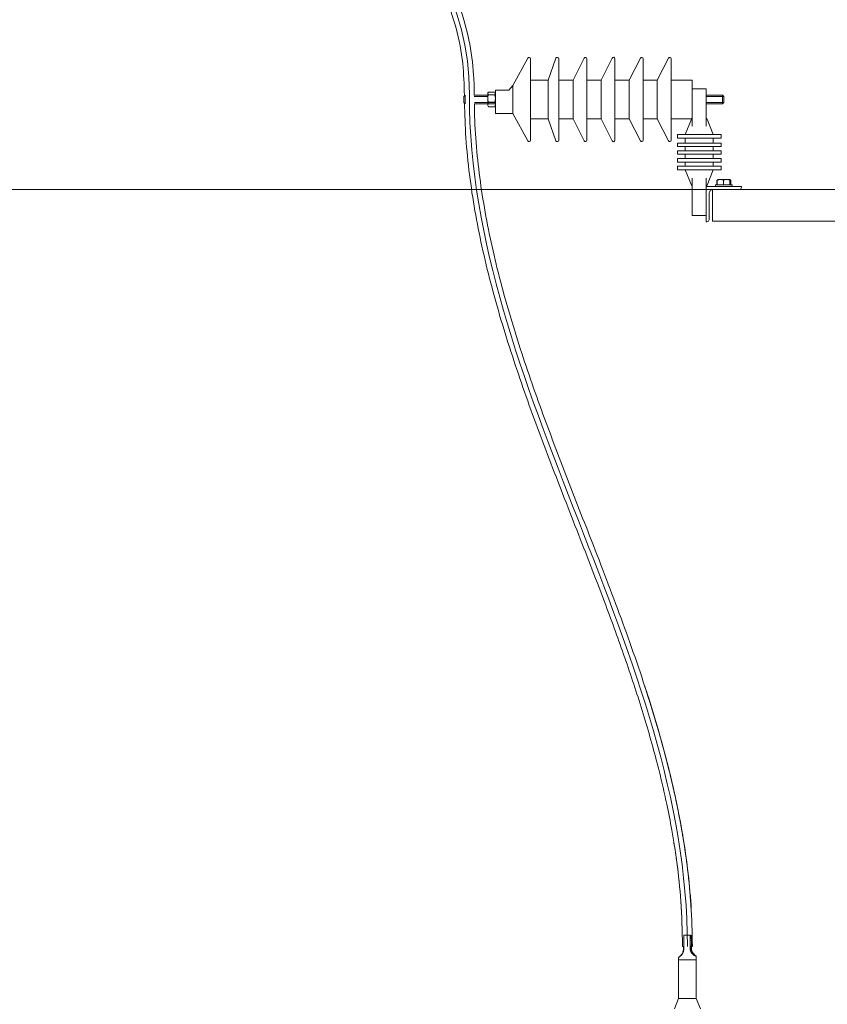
# Model space of a CAD drawing. Header units: millimetres. Extents: x -2674 to -2203, y -551 to -52.
# Tile 55 of 138: x -2351 to -2339, y -103 to -89. Entities that reach past the tile are written whole.
import ezdxf
from ezdxf.lldxf.tags import DXFTag

# ---------------------------------------------------------------- set-up
doc = ezdxf.new("R2010")
doc.units = ezdxf.units.MM
doc.layers.add('layer 1', color=7, linetype='Continuous')
tags = doc.linetypes.add('New Line22', pattern=[28.3, 19, -3.1, 3.1, -3.1]).pattern_tags.tags
tags[10:11] = [DXFTag(74, 4), DXFTag(75, 0), DXFTag(340, '0'), DXFTag(46, 1.0), DXFTag(50, 0.0), DXFTag(44, 0.0), DXFTag(45, 0.0)]
tags[8:9] = [DXFTag(74, 4), DXFTag(75, 0), DXFTag(340, '0'), DXFTag(46, 1.0), DXFTag(50, 0.0), DXFTag(44, 0.0), DXFTag(45, 0.0)]
tags[6:7] = [DXFTag(74, 4), DXFTag(75, 0), DXFTag(340, '0'), DXFTag(46, 1.0), DXFTag(50, 0.0), DXFTag(44, 0.0), DXFTag(45, 0.0)]
tags[4:5] = [DXFTag(74, 4), DXFTag(75, 0), DXFTag(340, '0'), DXFTag(46, 1.0), DXFTag(50, 0.0), DXFTag(44, 0.0), DXFTag(45, 0.0)]

msp = doc.modelspace()

# ---------------------------------------------------------------- linework, layer by layer
at = {"layer": 'layer 1', "linetype": 'New Line22', "lineweight": 9}
msp.add_open_spline([(-2339.336, -73.898), (-2339.346, -73.888), (-2339.355, -73.879), (-2339.364, -73.869), (-2339.364, -73.869), (-2341.222, -72.027), (-2344.37, -72.238), (-2346.45, -73.722), (-2346.45, -73.722), (-2349.677, -76.023), (-2350.335, -81.385), (-2348.173, -84.64), (-2348.173, -84.64), (-2346.791, -86.72), (-2344.257, -87.939), (-2344.257, -90.534), (-2344.257, -90.534), (-2344.257, -90.539), (-2344.257, -90.544), (-2344.257, -90.55), (-2344.257, -90.55), (-2344.257, -94.716), (-2341.154, -98.49), (-2341.154, -102.656), (-2341.154, -102.656), (-2341.154, -102.658), (-2341.154, -102.66), (-2341.154, -102.661)], degree=3, knots=[0, 0, 0, 0, 0.125, 0.125, 0.125, 0.125, 0.25, 0.25, 0.25, 0.25, 0.375, 0.375, 0.375, 0.375, 0.5, 0.5, 0.5, 0.5, 0.625, 0.625, 0.625, 0.625, 0.75, 0.75, 0.75, 0.75, 1, 1, 1, 1], dxfattribs=at)
at = {"layer": 'layer 1', "lineweight": 9}
for points, knots in [([(-2339.318, -73.819), (-2339.437, -73.705), (-2339.542, -73.608), (-2339.658, -73.514), (-2339.658, -73.514), (-2339.768, -73.424), (-2339.889, -73.337), (-2340.012, -73.257), (-2340.012, -73.257), (-2340.119, -73.187), (-2340.228, -73.123), (-2340.34, -73.063), (-2340.34, -73.063), (-2340.436, -73.011), (-2340.535, -72.963), (-2340.635, -72.918), (-2340.635, -72.918), (-2340.825, -72.833), (-2341.021, -72.76), (-2341.22, -72.701), (-2341.22, -72.701), (-2341.414, -72.643), (-2341.611, -72.597), (-2341.81, -72.562), (-2341.81, -72.562), (-2342.073, -72.515), (-2342.339, -72.489), (-2342.605, -72.481), (-2342.605, -72.481), (-2342.872, -72.473), (-2343.14, -72.483), (-2343.405, -72.51), (-2343.405, -72.51), (-2343.671, -72.537), (-2343.935, -72.581), (-2344.196, -72.641), (-2344.196, -72.641), (-2344.456, -72.701), (-2344.713, -72.776), (-2344.965, -72.868), (-2344.965, -72.868), (-2345.216, -72.959), (-2345.463, -73.066), (-2345.702, -73.187), (-2345.702, -73.187), (-2345.948, -73.313), (-2346.186, -73.454), (-2346.414, -73.611), (-2346.414, -73.611), (-2346.531, -73.692), (-2346.646, -73.777), (-2346.757, -73.866), (-2346.757, -73.866), (-2346.873, -73.959), (-2346.986, -74.056), (-2347.095, -74.157), (-2347.095, -74.157), (-2347.209, -74.263), (-2347.319, -74.372), (-2347.425, -74.486), (-2347.425, -74.486), (-2347.527, -74.596), (-2347.626, -74.71), (-2347.721, -74.826), (-2347.721, -74.826), (-2347.798, -74.922), (-2347.873, -75.019), (-2347.946, -75.118), (-2347.946, -75.118), (-2348.004, -75.198), (-2348.06, -75.279), (-2348.115, -75.361), (-2348.115, -75.361), (-2348.207, -75.498), (-2348.293, -75.639), (-2348.375, -75.782), (-2348.375, -75.782), (-2348.47, -75.946), (-2348.558, -76.114), (-2348.64, -76.285), (-2348.64, -76.285), (-2348.724, -76.459), (-2348.801, -76.637), (-2348.873, -76.817), (-2348.873, -76.817), (-2348.947, -77.004), (-2349.014, -77.194), (-2349.075, -77.386), (-2349.075, -77.386), (-2349.16, -77.655), (-2349.232, -77.928), (-2349.291, -78.203), (-2349.291, -78.203), (-2349.35, -78.474), (-2349.396, -78.747), (-2349.43, -79.021), (-2349.43, -79.021), (-2349.463, -79.288), (-2349.484, -79.557), (-2349.494, -79.826), (-2349.494, -79.826), (-2349.504, -80.095), (-2349.503, -80.364), (-2349.489, -80.633), (-2349.489, -80.633), (-2349.476, -80.901), (-2349.451, -81.17), (-2349.415, -81.436), (-2349.415, -81.436), (-2349.378, -81.702), (-2349.329, -81.967), (-2349.268, -82.229), (-2349.268, -82.229), (-2349.207, -82.491), (-2349.133, -82.749), (-2349.047, -83.004), (-2349.047, -83.004), (-2348.96, -83.258), (-2348.861, -83.507), (-2348.748, -83.751), (-2348.748, -83.751), (-2348.636, -83.994), (-2348.51, -84.231), (-2348.37, -84.46), (-2348.37, -84.46), (-2348.231, -84.689), (-2348.077, -84.908), (-2347.913, -85.12), (-2347.913, -85.12), (-2347.748, -85.332), (-2347.573, -85.536), (-2347.392, -85.735), (-2347.392, -85.735), (-2347.211, -85.934), (-2347.024, -86.128), (-2346.835, -86.32), (-2346.835, -86.32), (-2346.646, -86.513), (-2346.455, -86.704), (-2346.266, -86.896), (-2346.266, -86.896), (-2346.077, -87.089), (-2345.891, -87.283), (-2345.711, -87.483), (-2345.711, -87.483), (-2345.532, -87.682), (-2345.36, -87.887), (-2345.201, -88.102), (-2345.201, -88.102), (-2345.083, -88.261), (-2344.972, -88.425), (-2344.872, -88.596), (-2344.872, -88.596), (-2344.772, -88.765), (-2344.683, -88.941), (-2344.608, -89.122), (-2344.608, -89.122), (-2344.544, -89.277), (-2344.49, -89.435), (-2344.447, -89.597), (-2344.447, -89.597), (-2344.403, -89.762), (-2344.37, -89.929), (-2344.352, -90.098), (-2344.352, -90.098), (-2344.336, -90.249), (-2344.332, -90.4), (-2344.328, -90.552)], [0, 0, 0, 0, 0.023256, 0.023256, 0.023256, 0.023256, 0.046512, 0.046512, 0.046512, 0.046512, 0.069767, 0.069767, 0.069767, 0.069767, 0.093023, 0.093023, 0.093023, 0.093023, 0.116279, 0.116279, 0.116279, 0.116279, 0.139535, 0.139535, 0.139535, 0.139535, 0.162791, 0.162791, 0.162791, 0.162791, 0.186047, 0.186047, 0.186047, 0.186047, 0.209302, 0.209302, 0.209302, 0.209302, 0.232558, 0.232558, 0.232558, 0.232558, 0.255814, 0.255814, 0.255814, 0.255814, 0.27907, 0.27907, 0.27907, 0.27907, 0.302326, 0.302326, 0.302326, 0.302326, 0.325581, 0.325581, 0.325581, 0.325581, 0.348837, 0.348837, 0.348837, 0.348837, 0.372093, 0.372093, 0.372093, 0.372093, 0.395349, 0.395349, 0.395349, 0.395349, 0.418605, 0.418605, 0.418605, 0.418605, 0.44186, 0.44186, 0.44186, 0.44186, 0.465116, 0.465116, 0.465116, 0.465116, 0.488372, 0.488372, 0.488372, 0.488372, 0.511628, 0.511628, 0.511628, 0.511628, 0.534884, 0.534884, 0.534884, 0.534884, 0.55814, 0.55814, 0.55814, 0.55814, 0.581395, 0.581395, 0.581395, 0.581395, 0.604651, 0.604651, 0.604651, 0.604651, 0.627907, 0.627907, 0.627907, 0.627907, 0.651163, 0.651163, 0.651163, 0.651163, 0.674419, 0.674419, 0.674419, 0.674419, 0.697674, 0.697674, 0.697674, 0.697674, 0.72093, 0.72093, 0.72093, 0.72093, 0.744186, 0.744186, 0.744186, 0.744186, 0.767442, 0.767442, 0.767442, 0.767442, 0.790698, 0.790698, 0.790698, 0.790698, 0.813953, 0.813953, 0.813953, 0.813953, 0.837209, 0.837209, 0.837209, 0.837209, 0.860465, 0.860465, 0.860465, 0.860465, 0.883721, 0.883721, 0.883721, 0.883721, 0.906977, 0.906977, 0.906977, 0.906977, 0.930233, 0.930233, 0.930233, 0.930233, 0.953488, 0.953488, 0.953488, 0.953488, 1, 1, 1, 1]), ([(-2344.187, -90.551), (-2344.188, -90.456), (-2344.19, -90.361), (-2344.196, -90.266), (-2344.196, -90.266), (-2344.207, -90.097), (-2344.23, -89.928), (-2344.265, -89.762), (-2344.265, -89.762), (-2344.304, -89.572), (-2344.358, -89.385), (-2344.426, -89.203), (-2344.426, -89.203), (-2344.493, -89.022), (-2344.574, -88.846), (-2344.666, -88.677), (-2344.666, -88.677), (-2344.758, -88.506), (-2344.86, -88.342), (-2344.97, -88.183), (-2344.97, -88.183), (-2345.081, -88.022), (-2345.2, -87.867), (-2345.324, -87.717), (-2345.324, -87.717), (-2345.503, -87.499), (-2345.693, -87.291), (-2345.886, -87.087), (-2345.886, -87.087), (-2346.081, -86.883), (-2346.28, -86.682), (-2346.479, -86.482), (-2346.479, -86.482), (-2346.678, -86.281), (-2346.877, -86.08), (-2347.071, -85.875), (-2347.071, -85.875), (-2347.264, -85.671), (-2347.453, -85.462), (-2347.633, -85.246), (-2347.633, -85.246), (-2347.811, -85.03), (-2347.98, -84.806), (-2348.133, -84.573), (-2348.133, -84.573), (-2348.279, -84.351), (-2348.411, -84.121), (-2348.529, -83.884), (-2348.529, -83.884), (-2348.648, -83.646), (-2348.753, -83.402), (-2348.845, -83.153), (-2348.845, -83.153), (-2348.938, -82.903), (-2349.017, -82.648), (-2349.084, -82.391), (-2349.084, -82.391), (-2349.151, -82.132), (-2349.205, -81.871), (-2349.247, -81.608), (-2349.247, -81.608), (-2349.29, -81.345), (-2349.32, -81.079), (-2349.339, -80.813), (-2349.339, -80.813), (-2349.357, -80.547), (-2349.364, -80.28), (-2349.359, -80.013), (-2349.359, -80.013), (-2349.355, -79.746), (-2349.338, -79.48), (-2349.311, -79.214), (-2349.311, -79.214), (-2349.283, -78.944), (-2349.243, -78.675), (-2349.191, -78.408), (-2349.191, -78.408), (-2349.137, -78.133), (-2349.071, -77.86), (-2348.991, -77.591), (-2348.991, -77.591), (-2348.934, -77.397), (-2348.87, -77.205), (-2348.799, -77.016), (-2348.799, -77.016), (-2348.732, -76.835), (-2348.658, -76.656), (-2348.577, -76.481), (-2348.577, -76.481), (-2348.498, -76.308), (-2348.413, -76.139), (-2348.322, -75.972), (-2348.322, -75.972), (-2348.24, -75.822), (-2348.152, -75.675), (-2348.059, -75.531), (-2348.059, -75.531), (-2348.006, -75.449), (-2347.952, -75.368), (-2347.896, -75.289), (-2347.896, -75.289), (-2347.832, -75.197), (-2347.765, -75.108), (-2347.696, -75.019), (-2347.696, -75.019), (-2347.61, -74.909), (-2347.52, -74.801), (-2347.427, -74.696), (-2347.427, -74.696), (-2347.323, -74.58), (-2347.216, -74.467), (-2347.104, -74.359), (-2347.104, -74.359), (-2346.997, -74.255), (-2346.886, -74.155), (-2346.772, -74.059), (-2346.772, -74.059), (-2346.663, -73.968), (-2346.55, -73.88), (-2346.434, -73.797), (-2346.434, -73.797), (-2346.211, -73.636), (-2345.976, -73.49), (-2345.733, -73.361), (-2345.733, -73.361), (-2345.498, -73.236), (-2345.255, -73.127), (-2345.006, -73.032), (-2345.006, -73.032), (-2344.758, -72.938), (-2344.504, -72.859), (-2344.247, -72.796), (-2344.247, -72.796), (-2344.053, -72.749), (-2343.858, -72.711), (-2343.661, -72.682), (-2343.661, -72.682), (-2343.465, -72.654), (-2343.267, -72.634), (-2343.068, -72.625), (-2343.068, -72.625), (-2342.87, -72.615), (-2342.671, -72.616), (-2342.473, -72.627), (-2342.473, -72.627), (-2342.275, -72.638), (-2342.078, -72.659), (-2341.882, -72.691), (-2341.882, -72.691), (-2341.685, -72.724), (-2341.489, -72.768), (-2341.297, -72.824), (-2341.297, -72.824), (-2341.1, -72.882), (-2340.905, -72.952), (-2340.717, -73.035), (-2340.717, -73.035), (-2340.618, -73.078), (-2340.521, -73.125), (-2340.426, -73.176), (-2340.426, -73.176), (-2340.316, -73.234), (-2340.209, -73.297), (-2340.104, -73.365), (-2340.104, -73.365), (-2339.982, -73.443), (-2339.862, -73.528), (-2339.753, -73.617), (-2339.753, -73.617), (-2339.682, -73.674), (-2339.615, -73.733), (-2339.547, -73.795)], [0, 0, 0, 0, 0.022727, 0.022727, 0.022727, 0.022727, 0.045455, 0.045455, 0.045455, 0.045455, 0.068182, 0.068182, 0.068182, 0.068182, 0.090909, 0.090909, 0.090909, 0.090909, 0.113636, 0.113636, 0.113636, 0.113636, 0.136364, 0.136364, 0.136364, 0.136364, 0.159091, 0.159091, 0.159091, 0.159091, 0.181818, 0.181818, 0.181818, 0.181818, 0.204545, 0.204545, 0.204545, 0.204545, 0.227273, 0.227273, 0.227273, 0.227273, 0.25, 0.25, 0.25, 0.25, 0.272727, 0.272727, 0.272727, 0.272727, 0.295455, 0.295455, 0.295455, 0.295455, 0.318182, 0.318182, 0.318182, 0.318182, 0.340909, 0.340909, 0.340909, 0.340909, 0.363636, 0.363636, 0.363636, 0.363636, 0.386364, 0.386364, 0.386364, 0.386364, 0.409091, 0.409091, 0.409091, 0.409091, 0.431818, 0.431818, 0.431818, 0.431818, 0.454545, 0.454545, 0.454545, 0.454545, 0.477273, 0.477273, 0.477273, 0.477273, 0.5, 0.5, 0.5, 0.5, 0.522727, 0.522727, 0.522727, 0.522727, 0.545455, 0.545455, 0.545455, 0.545455, 0.568182, 0.568182, 0.568182, 0.568182, 0.590909, 0.590909, 0.590909, 0.590909, 0.613636, 0.613636, 0.613636, 0.613636, 0.636364, 0.636364, 0.636364, 0.636364, 0.659091, 0.659091, 0.659091, 0.659091, 0.681818, 0.681818, 0.681818, 0.681818, 0.704545, 0.704545, 0.704545, 0.704545, 0.727273, 0.727273, 0.727273, 0.727273, 0.75, 0.75, 0.75, 0.75, 0.772727, 0.772727, 0.772727, 0.772727, 0.795455, 0.795455, 0.795455, 0.795455, 0.818182, 0.818182, 0.818182, 0.818182, 0.840909, 0.840909, 0.840909, 0.840909, 0.863636, 0.863636, 0.863636, 0.863636, 0.886364, 0.886364, 0.886364, 0.886364, 0.909091, 0.909091, 0.909091, 0.909091, 0.931818, 0.931818, 0.931818, 0.931818, 0.954545, 0.954545, 0.954545, 0.954545, 1, 1, 1, 1]), ([(-2343.386, -90.032), (-2343.386, -90.023), (-2343.392, -90.015), (-2343.401, -90.012), (-2343.401, -90.012), (-2343.41, -90.01), (-2343.419, -90.014), (-2343.423, -90.022)], [0, 0, 0, 0, 0.333333, 0.333333, 0.333333, 0.333333, 1, 1, 1, 1]), ([(-2342.986, -90.032), (-2342.986, -90.022), (-2342.993, -90.014), (-2343.002, -90.012), (-2343.002, -90.012), (-2343.012, -90.01), (-2343.021, -90.016), (-2343.025, -90.025)], [0, 0, 0, 0, 0.333333, 0.333333, 0.333333, 0.333333, 1, 1, 1, 1]), ([(-2342.586, -90.032), (-2342.586, -90.022), (-2342.592, -90.014), (-2342.601, -90.012), (-2342.601, -90.012), (-2342.61, -90.01), (-2342.62, -90.014), (-2342.624, -90.023)], [0, 0, 0, 0, 0.333333, 0.333333, 0.333333, 0.333333, 1, 1, 1, 1]), ([(-2342.186, -90.031), (-2342.186, -90.022), (-2342.192, -90.014), (-2342.201, -90.011), (-2342.201, -90.011), (-2342.21, -90.009), (-2342.22, -90.014), (-2342.224, -90.022)], [0, 0, 0, 0, 0.333333, 0.333333, 0.333333, 0.333333, 1, 1, 1, 1]), ([(-2341.786, -90.033), (-2341.786, -90.024), (-2341.792, -90.015), (-2341.801, -90.013), (-2341.801, -90.013), (-2341.81, -90.011), (-2341.819, -90.015), (-2341.824, -90.024)], [0, 0, 0, 0, 0.333333, 0.333333, 0.333333, 0.333333, 1, 1, 1, 1]), ([(-2341.386, -90.032), (-2341.386, -90.023), (-2341.392, -90.015), (-2341.401, -90.012), (-2341.401, -90.012), (-2341.41, -90.01), (-2341.42, -90.015), (-2341.424, -90.023)], [0, 0, 0, 0, 0.333333, 0.333333, 0.333333, 0.333333, 1, 1, 1, 1]), ([(-2343.987, -90.546), (-2343.989, -90.543), (-2343.991, -90.54), (-2343.993, -90.536), (-2343.993, -90.536), (-2343.994, -90.533), (-2343.995, -90.53), (-2343.995, -90.527), (-2343.995, -90.527), (-2343.995, -90.524), (-2343.994, -90.521), (-2343.993, -90.518), (-2343.993, -90.518), (-2343.991, -90.515), (-2343.989, -90.512), (-2343.987, -90.509)], [0, 0, 0, 0, 0.2, 0.2, 0.2, 0.2, 0.4, 0.4, 0.4, 0.4, 0.6, 0.6, 0.6, 0.6, 1, 1, 1, 1]), ([(-2343.895, -90.546), (-2343.893, -90.543), (-2343.89, -90.54), (-2343.889, -90.536), (-2343.889, -90.536), (-2343.888, -90.533), (-2343.887, -90.53), (-2343.887, -90.527), (-2343.887, -90.527), (-2343.887, -90.524), (-2343.888, -90.521), (-2343.889, -90.518), (-2343.889, -90.518), (-2343.891, -90.515), (-2343.893, -90.512), (-2343.895, -90.509)], [0, 0, 0, 0, 0.2, 0.2, 0.2, 0.2, 0.4, 0.4, 0.4, 0.4, 0.6, 0.6, 0.6, 0.6, 1, 1, 1, 1]), ([(-2344.326, -90.654), (-2344.322, -90.822), (-2344.317, -90.991), (-2344.306, -91.159), (-2344.306, -91.159), (-2344.294, -91.333), (-2344.277, -91.507), (-2344.255, -91.68), (-2344.255, -91.68), (-2344.233, -91.852), (-2344.208, -92.023), (-2344.178, -92.194), (-2344.178, -92.194), (-2344.148, -92.363), (-2344.115, -92.532), (-2344.078, -92.7), (-2344.078, -92.7), (-2344.001, -93.051), (-2343.909, -93.4), (-2343.807, -93.744), (-2343.807, -93.744), (-2343.704, -94.09), (-2343.591, -94.432), (-2343.472, -94.772), (-2343.472, -94.772), (-2343.352, -95.113), (-2343.226, -95.451), (-2343.097, -95.787), (-2343.097, -95.787), (-2342.968, -96.125), (-2342.836, -96.461), (-2342.705, -96.797), (-2342.705, -96.797), (-2342.574, -97.133), (-2342.443, -97.469), (-2342.316, -97.807), (-2342.316, -97.807), (-2342.224, -98.055), (-2342.133, -98.303), (-2342.046, -98.553), (-2342.046, -98.553), (-2341.959, -98.803), (-2341.876, -99.053), (-2341.798, -99.306), (-2341.798, -99.306), (-2341.721, -99.554), (-2341.65, -99.803), (-2341.585, -100.055), (-2341.585, -100.055), (-2341.56, -100.151), (-2341.536, -100.247), (-2341.514, -100.343), (-2341.514, -100.343), (-2341.491, -100.441), (-2341.469, -100.539), (-2341.448, -100.637), (-2341.448, -100.637), (-2341.422, -100.759), (-2341.398, -100.882), (-2341.377, -101.005), (-2341.377, -101.005), (-2341.35, -101.157), (-2341.326, -101.309), (-2341.305, -101.463), (-2341.305, -101.463), (-2341.281, -101.648), (-2341.261, -101.835), (-2341.248, -102.015), (-2341.248, -102.015), (-2341.233, -102.225), (-2341.229, -102.424), (-2341.224, -102.661)], [0, 0, 0, 0, 0.052632, 0.052632, 0.052632, 0.052632, 0.105263, 0.105263, 0.105263, 0.105263, 0.157895, 0.157895, 0.157895, 0.157895, 0.210526, 0.210526, 0.210526, 0.210526, 0.263158, 0.263158, 0.263158, 0.263158, 0.315789, 0.315789, 0.315789, 0.315789, 0.368421, 0.368421, 0.368421, 0.368421, 0.421053, 0.421053, 0.421053, 0.421053, 0.473684, 0.473684, 0.473684, 0.473684, 0.526316, 0.526316, 0.526316, 0.526316, 0.578947, 0.578947, 0.578947, 0.578947, 0.631579, 0.631579, 0.631579, 0.631579, 0.684211, 0.684211, 0.684211, 0.684211, 0.736842, 0.736842, 0.736842, 0.736842, 0.789474, 0.789474, 0.789474, 0.789474, 0.842105, 0.842105, 0.842105, 0.842105, 0.894737, 0.894737, 0.894737, 0.894737, 1, 1, 1, 1]), ([(-2341.084, -102.661), (-2341.088, -102.446), (-2341.092, -102.264), (-2341.104, -102.073), (-2341.104, -102.073), (-2341.114, -101.906), (-2341.131, -101.732), (-2341.152, -101.561), (-2341.152, -101.561), (-2341.17, -101.415), (-2341.19, -101.27), (-2341.214, -101.125), (-2341.214, -101.125), (-2341.234, -101.004), (-2341.256, -100.883), (-2341.28, -100.762), (-2341.28, -100.762), (-2341.299, -100.665), (-2341.319, -100.568), (-2341.341, -100.472), (-2341.341, -100.472), (-2341.36, -100.386), (-2341.38, -100.3), (-2341.401, -100.214), (-2341.401, -100.214), (-2341.451, -100.006), (-2341.506, -99.8), (-2341.565, -99.595), (-2341.565, -99.595), (-2341.626, -99.385), (-2341.691, -99.175), (-2341.759, -98.966), (-2341.759, -98.966), (-2341.881, -98.592), (-2342.013, -98.222), (-2342.15, -97.853), (-2342.15, -97.853), (-2342.287, -97.484), (-2342.43, -97.117), (-2342.573, -96.75), (-2342.573, -96.75), (-2342.701, -96.423), (-2342.829, -96.096), (-2342.955, -95.767), (-2342.955, -95.767), (-2343.081, -95.439), (-2343.204, -95.11), (-2343.321, -94.779), (-2343.321, -94.779), (-2343.438, -94.448), (-2343.549, -94.115), (-2343.65, -93.779), (-2343.65, -93.779), (-2343.751, -93.444), (-2343.843, -93.105), (-2343.92, -92.764), (-2343.92, -92.764), (-2343.957, -92.602), (-2343.991, -92.439), (-2344.021, -92.276), (-2344.021, -92.276), (-2344.051, -92.112), (-2344.078, -91.948), (-2344.1, -91.784), (-2344.1, -91.784), (-2344.123, -91.618), (-2344.141, -91.453), (-2344.155, -91.287), (-2344.155, -91.287), (-2344.17, -91.119), (-2344.18, -90.952), (-2344.184, -90.784), (-2344.184, -90.784), (-2344.185, -90.746), (-2344.185, -90.709), (-2344.186, -90.671)], [0, 0, 0, 0, 0.05, 0.05, 0.05, 0.05, 0.1, 0.1, 0.1, 0.1, 0.15, 0.15, 0.15, 0.15, 0.2, 0.2, 0.2, 0.2, 0.25, 0.25, 0.25, 0.25, 0.3, 0.3, 0.3, 0.3, 0.35, 0.35, 0.35, 0.35, 0.4, 0.4, 0.4, 0.4, 0.45, 0.45, 0.45, 0.45, 0.5, 0.5, 0.5, 0.5, 0.55, 0.55, 0.55, 0.55, 0.6, 0.6, 0.6, 0.6, 0.65, 0.65, 0.65, 0.65, 0.7, 0.7, 0.7, 0.7, 0.75, 0.75, 0.75, 0.75, 0.8, 0.8, 0.8, 0.8, 0.85, 0.85, 0.85, 0.85, 0.9, 0.9, 0.9, 0.9, 1, 1, 1, 1]), ([(-2343.423, -91.201), (-2343.419, -91.209), (-2343.41, -91.213), (-2343.401, -91.211), (-2343.401, -91.211), (-2343.392, -91.208), (-2343.386, -91.2), (-2343.386, -91.191)], [0, 0, 0, 0, 0.333333, 0.333333, 0.333333, 0.333333, 1, 1, 1, 1]), ([(-2343.025, -91.198), (-2343.021, -91.207), (-2343.012, -91.213), (-2343.002, -91.211), (-2343.002, -91.211), (-2342.993, -91.209), (-2342.986, -91.201), (-2342.986, -91.191)], [0, 0, 0, 0, 0.333333, 0.333333, 0.333333, 0.333333, 1, 1, 1, 1]), ([(-2342.624, -91.2), (-2342.62, -91.209), (-2342.61, -91.213), (-2342.601, -91.211), (-2342.601, -91.211), (-2342.592, -91.209), (-2342.586, -91.201), (-2342.586, -91.191)], [0, 0, 0, 0, 0.333333, 0.333333, 0.333333, 0.333333, 1, 1, 1, 1]), ([(-2341.824, -91.199), (-2341.819, -91.208), (-2341.81, -91.212), (-2341.801, -91.21), (-2341.801, -91.21), (-2341.792, -91.208), (-2341.786, -91.199), (-2341.786, -91.19)], [0, 0, 0, 0, 0.333333, 0.333333, 0.333333, 0.333333, 1, 1, 1, 1]), ([(-2341.424, -91.2), (-2341.42, -91.208), (-2341.41, -91.213), (-2341.401, -91.211), (-2341.401, -91.211), (-2341.392, -91.208), (-2341.386, -91.2), (-2341.386, -91.191)], [0, 0, 0, 0, 0.333333, 0.333333, 0.333333, 0.333333, 1, 1, 1, 1]), ([(-2342.224, -91.201), (-2342.22, -91.209), (-2342.21, -91.214), (-2342.201, -91.212), (-2342.201, -91.212), (-2342.192, -91.209), (-2342.186, -91.201), (-2342.186, -91.192)], [0, 0, 0, 0, 0.333333, 0.333333, 0.333333, 0.333333, 1, 1, 1, 1]), ([(-2340.786, -91.891), (-2340.802, -91.891), (-2340.817, -91.898), (-2340.828, -91.909), (-2340.828, -91.909), (-2340.84, -91.92), (-2340.846, -91.936), (-2340.846, -91.951)], [0, 0, 0, 0, 0.333333, 0.333333, 0.333333, 0.333333, 1, 1, 1, 1]), ([(-2341.084, -102.661), (-2341.088, -102.445), (-2341.092, -102.263), (-2341.104, -102.071), (-2341.104, -102.071), (-2341.115, -101.904), (-2341.131, -101.73), (-2341.152, -101.559), (-2341.152, -101.559), (-2341.17, -101.411), (-2341.191, -101.266), (-2341.215, -101.121), (-2341.215, -101.121), (-2341.235, -101), (-2341.257, -100.879), (-2341.281, -100.758), (-2341.281, -100.758), (-2341.3, -100.66), (-2341.32, -100.563), (-2341.342, -100.466), (-2341.342, -100.466), (-2341.361, -100.38), (-2341.381, -100.294), (-2341.402, -100.208), (-2341.402, -100.208), (-2341.453, -100), (-2341.508, -99.793), (-2341.568, -99.588), (-2341.568, -99.588), (-2341.628, -99.377), (-2341.693, -99.168), (-2341.761, -98.959)], [0, 0, 0, 0, 0.111111, 0.111111, 0.111111, 0.111111, 0.222222, 0.222222, 0.222222, 0.222222, 0.333333, 0.333333, 0.333333, 0.333333, 0.444444, 0.444444, 0.444444, 0.444444, 0.555556, 0.555556, 0.555556, 0.555556, 0.666667, 0.666667, 0.666667, 0.666667, 0.777778, 0.777778, 0.777778, 0.777778, 1, 1, 1, 1]), ([(-2341.084, -102.661), (-2341.088, -102.446), (-2341.091, -102.265), (-2341.103, -102.075), (-2341.103, -102.075), (-2341.114, -101.909), (-2341.131, -101.735), (-2341.151, -101.565), (-2341.151, -101.565), (-2341.169, -101.418), (-2341.19, -101.273), (-2341.213, -101.129), (-2341.213, -101.129), (-2341.233, -101.007), (-2341.255, -100.886), (-2341.279, -100.765), (-2341.279, -100.765), (-2341.298, -100.668), (-2341.318, -100.571), (-2341.34, -100.474), (-2341.34, -100.474), (-2341.359, -100.388), (-2341.379, -100.302), (-2341.4, -100.217), (-2341.4, -100.217), (-2341.45, -100.011), (-2341.505, -99.805), (-2341.563, -99.601), (-2341.563, -99.601), (-2341.624, -99.392), (-2341.688, -99.183), (-2341.756, -98.975), (-2341.756, -98.975), (-2341.757, -98.973), (-2341.757, -98.971), (-2341.758, -98.968)], [0, 0, 0, 0, 0.1, 0.1, 0.1, 0.1, 0.2, 0.2, 0.2, 0.2, 0.3, 0.3, 0.3, 0.3, 0.4, 0.4, 0.4, 0.4, 0.5, 0.5, 0.5, 0.5, 0.6, 0.6, 0.6, 0.6, 0.7, 0.7, 0.7, 0.7, 0.8, 0.8, 0.8, 0.8, 1, 1, 1, 1]), ([(-2341.346, -101.186), (-2341.332, -101.277), (-2341.318, -101.368), (-2341.306, -101.46), (-2341.306, -101.46), (-2341.281, -101.645), (-2341.261, -101.833), (-2341.248, -102.013), (-2341.248, -102.013), (-2341.234, -102.223), (-2341.229, -102.424), (-2341.224, -102.661)], [0, 0, 0, 0, 0.25, 0.25, 0.25, 0.25, 0.5, 0.5, 0.5, 0.5, 1, 1, 1, 1]), ([(-2341.248, -102.015), (-2341.248, -102.017), (-2341.248, -102.019), (-2341.247, -102.021), (-2341.247, -102.021), (-2341.233, -102.229), (-2341.228, -102.427), (-2341.224, -102.661)], [0, 0, 0, 0, 0.333333, 0.333333, 0.333333, 0.333333, 1, 1, 1, 1]), ([(-2341.206, -102.551), (-2341.206, -102.548), (-2341.206, -102.544), (-2341.206, -102.541), (-2341.206, -102.541), (-2341.206, -102.538), (-2341.206, -102.534), (-2341.206, -102.531), (-2341.206, -102.531), (-2341.206, -102.528), (-2341.206, -102.525), (-2341.206, -102.522), (-2341.206, -102.522), (-2341.206, -102.519), (-2341.205, -102.517), (-2341.205, -102.515), (-2341.205, -102.515), (-2341.205, -102.512), (-2341.205, -102.51), (-2341.205, -102.509), (-2341.205, -102.509), (-2341.204, -102.507), (-2341.204, -102.506), (-2341.204, -102.505), (-2341.204, -102.505), (-2341.204, -102.504), (-2341.204, -102.503), (-2341.203, -102.502), (-2341.203, -102.502), (-2341.203, -102.502), (-2341.203, -102.501), (-2341.203, -102.501)], [0, 0, 0, 0, 0.111111, 0.111111, 0.111111, 0.111111, 0.222222, 0.222222, 0.222222, 0.222222, 0.333333, 0.333333, 0.333333, 0.333333, 0.444444, 0.444444, 0.444444, 0.444444, 0.555556, 0.555556, 0.555556, 0.555556, 0.666667, 0.666667, 0.666667, 0.666667, 0.777778, 0.777778, 0.777778, 0.777778, 1, 1, 1, 1]), ([(-2341.101, -102.551), (-2341.101, -102.548), (-2341.101, -102.544), (-2341.101, -102.541), (-2341.101, -102.541), (-2341.101, -102.538), (-2341.101, -102.534), (-2341.101, -102.531), (-2341.101, -102.531), (-2341.102, -102.528), (-2341.102, -102.525), (-2341.102, -102.522), (-2341.102, -102.522), (-2341.102, -102.519), (-2341.102, -102.517), (-2341.102, -102.515), (-2341.102, -102.515), (-2341.102, -102.512), (-2341.103, -102.51), (-2341.103, -102.509), (-2341.103, -102.509), (-2341.103, -102.507), (-2341.103, -102.506), (-2341.104, -102.505), (-2341.104, -102.505), (-2341.104, -102.504), (-2341.104, -102.503), (-2341.104, -102.502), (-2341.104, -102.502), (-2341.104, -102.502), (-2341.105, -102.501), (-2341.105, -102.501)], [0, 0, 0, 0, 0.111111, 0.111111, 0.111111, 0.111111, 0.222222, 0.222222, 0.222222, 0.222222, 0.333333, 0.333333, 0.333333, 0.333333, 0.444444, 0.444444, 0.444444, 0.444444, 0.555556, 0.555556, 0.555556, 0.555556, 0.666667, 0.666667, 0.666667, 0.666667, 0.777778, 0.777778, 0.777778, 0.777778, 1, 1, 1, 1]), ([(-2341.095, -102.551), (-2341.095, -102.548), (-2341.095, -102.544), (-2341.095, -102.541), (-2341.095, -102.541), (-2341.095, -102.538), (-2341.096, -102.534), (-2341.096, -102.531), (-2341.096, -102.531), (-2341.096, -102.528), (-2341.096, -102.525), (-2341.096, -102.522), (-2341.096, -102.522), (-2341.097, -102.519), (-2341.097, -102.517), (-2341.097, -102.515), (-2341.097, -102.515), (-2341.098, -102.512), (-2341.098, -102.51), (-2341.098, -102.509), (-2341.098, -102.509), (-2341.099, -102.507), (-2341.099, -102.506), (-2341.099, -102.505), (-2341.099, -102.505), (-2341.1, -102.504), (-2341.1, -102.503), (-2341.101, -102.502), (-2341.101, -102.502), (-2341.101, -102.502), (-2341.102, -102.501), (-2341.102, -102.501)], [0, 0, 0, 0, 0.111111, 0.111111, 0.111111, 0.111111, 0.222222, 0.222222, 0.222222, 0.222222, 0.333333, 0.333333, 0.333333, 0.333333, 0.444444, 0.444444, 0.444444, 0.444444, 0.555556, 0.555556, 0.555556, 0.555556, 0.666667, 0.666667, 0.666667, 0.666667, 0.777778, 0.777778, 0.777778, 0.777778, 1, 1, 1, 1]), ([(-2341.218, -102.739), (-2341.222, -102.753), (-2341.229, -102.765), (-2341.237, -102.775), (-2341.237, -102.775), (-2341.244, -102.786), (-2341.253, -102.794), (-2341.26, -102.8), (-2341.26, -102.8), (-2341.267, -102.806), (-2341.272, -102.809), (-2341.276, -102.812), (-2341.276, -102.812), (-2341.278, -102.813), (-2341.279, -102.814), (-2341.279, -102.815)], [0, 0, 0, 0, 0.2, 0.2, 0.2, 0.2, 0.4, 0.4, 0.4, 0.4, 0.6, 0.6, 0.6, 0.6, 1, 1, 1, 1]), ([(-2341.212, -102.739), (-2341.217, -102.753), (-2341.224, -102.765), (-2341.232, -102.775), (-2341.232, -102.775), (-2341.24, -102.786), (-2341.248, -102.794), (-2341.256, -102.8), (-2341.256, -102.8), (-2341.264, -102.806), (-2341.27, -102.809), (-2341.274, -102.812), (-2341.274, -102.812), (-2341.277, -102.814), (-2341.279, -102.815), (-2341.279, -102.815)], [0, 0, 0, 0, 0.2, 0.2, 0.2, 0.2, 0.4, 0.4, 0.4, 0.4, 0.6, 0.6, 0.6, 0.6, 1, 1, 1, 1]), ([(-2341.093, -102.739), (-2341.085, -102.75), (-2341.077, -102.759), (-2341.07, -102.767), (-2341.07, -102.767), (-2341.062, -102.776), (-2341.054, -102.783), (-2341.048, -102.788), (-2341.048, -102.788), (-2341.041, -102.794), (-2341.036, -102.798), (-2341.033, -102.801), (-2341.033, -102.801), (-2341.029, -102.804), (-2341.028, -102.805), (-2341.029, -102.805), (-2341.029, -102.805), (-2341.03, -102.805), (-2341.033, -102.804), (-2341.038, -102.801), (-2341.038, -102.801), (-2341.043, -102.798), (-2341.05, -102.794), (-2341.057, -102.788), (-2341.057, -102.788), (-2341.065, -102.783), (-2341.074, -102.776), (-2341.082, -102.767), (-2341.082, -102.767), (-2341.091, -102.759), (-2341.1, -102.75), (-2341.108, -102.739)], [0, 0, 0, 0, 0.111111, 0.111111, 0.111111, 0.111111, 0.222222, 0.222222, 0.222222, 0.222222, 0.333333, 0.333333, 0.333333, 0.333333, 0.444444, 0.444444, 0.444444, 0.444444, 0.555556, 0.555556, 0.555556, 0.555556, 0.666667, 0.666667, 0.666667, 0.666667, 0.777778, 0.777778, 0.777778, 0.777778, 1, 1, 1, 1]), ([(-2341.087, -102.739), (-2341.08, -102.75), (-2341.072, -102.759), (-2341.065, -102.767), (-2341.065, -102.767), (-2341.057, -102.776), (-2341.05, -102.783), (-2341.044, -102.788), (-2341.044, -102.788), (-2341.039, -102.794), (-2341.034, -102.798), (-2341.031, -102.801), (-2341.031, -102.801), (-2341.03, -102.803), (-2341.029, -102.804), (-2341.029, -102.804)], [0, 0, 0, 0, 0.2, 0.2, 0.2, 0.2, 0.4, 0.4, 0.4, 0.4, 0.6, 0.6, 0.6, 0.6, 1, 1, 1, 1])]:
    msp.add_open_spline(points, degree=3, knots=knots, dxfattribs=at)
for points in [[(-2343.423, -90.022), (-2343.423, -90.022), (-2343.637, -90.411), (-2343.637, -90.411)], [(-2343.386, -90.032), (-2343.386, -90.032), (-2343.386, -91.191), (-2343.386, -91.191)], [(-2343.025, -90.025), (-2343.025, -90.025), (-2343.138, -90.336), (-2343.138, -90.336)], [(-2342.986, -90.032), (-2342.986, -90.032), (-2342.986, -91.191), (-2342.986, -91.191)], [(-2342.624, -90.023), (-2342.624, -90.023), (-2342.782, -90.336), (-2342.782, -90.336)], [(-2342.586, -90.032), (-2342.586, -90.032), (-2342.586, -91.191), (-2342.586, -91.191)], [(-2342.224, -90.022), (-2342.224, -90.022), (-2342.383, -90.336), (-2342.383, -90.336)], [(-2342.186, -90.031), (-2342.186, -90.031), (-2342.186, -91.192), (-2342.186, -91.192)], [(-2341.824, -90.024), (-2341.824, -90.024), (-2341.985, -90.336), (-2341.985, -90.336)], [(-2341.786, -90.033), (-2341.786, -90.033), (-2341.786, -91.19), (-2341.786, -91.19)], [(-2341.424, -90.023), (-2341.424, -90.023), (-2341.583, -90.336), (-2341.583, -90.336)], [(-2341.386, -90.032), (-2341.386, -90.032), (-2341.386, -91.191), (-2341.386, -91.191)], [(-2343.138, -90.336), (-2343.138, -90.336), (-2343.386, -90.336), (-2343.386, -90.336)], [(-2343.138, -90.336), (-2343.138, -90.336), (-2343.138, -90.886), (-2343.138, -90.886)], [(-2342.782, -90.336), (-2342.782, -90.336), (-2342.986, -90.336), (-2342.986, -90.336)], [(-2342.782, -90.336), (-2342.782, -90.336), (-2342.782, -90.886), (-2342.782, -90.886)], [(-2342.383, -90.336), (-2342.383, -90.336), (-2342.586, -90.336), (-2342.586, -90.336)], [(-2342.383, -90.336), (-2342.383, -90.336), (-2342.383, -90.886), (-2342.383, -90.886)], [(-2341.985, -90.336), (-2341.985, -90.336), (-2342.186, -90.336), (-2342.186, -90.336)], [(-2341.985, -90.336), (-2341.985, -90.336), (-2341.985, -90.886), (-2341.985, -90.886)], [(-2341.583, -90.336), (-2341.583, -90.336), (-2341.786, -90.336), (-2341.786, -90.336)], [(-2341.583, -90.336), (-2341.583, -90.336), (-2341.583, -90.886), (-2341.583, -90.886)], [(-2341.086, -90.336), (-2341.086, -90.336), (-2341.386, -90.336), (-2341.386, -90.336)], [(-2341.086, -90.336), (-2341.086, -90.336), (-2341.086, -90.639), (-2341.086, -90.639)], [(-2343.887, -90.48), (-2343.887, -90.48), (-2343.887, -90.811), (-2343.887, -90.811)], [(-2343.697, -90.48), (-2343.697, -90.48), (-2343.887, -90.48), (-2343.887, -90.48)], [(-2343.637, -90.411), (-2343.637, -90.411), (-2343.697, -90.48), (-2343.697, -90.48)], [(-2343.637, -90.411), (-2343.637, -90.411), (-2343.637, -90.811), (-2343.637, -90.811)], [(-2343.637, -90.811), (-2343.637, -90.811), (-2343.637, -90.411), (-2343.637, -90.411)], [(-2340.886, -90.461), (-2340.886, -90.461), (-2341.086, -90.461), (-2341.086, -90.461)], [(-2340.886, -90.886), (-2340.886, -90.886), (-2340.886, -90.461), (-2340.886, -90.461)], [(-2344.319, -90.551), (-2344.319, -90.551), (-2344.337, -90.569), (-2344.337, -90.569)], [(-2344.337, -90.569), (-2344.337, -90.569), (-2344.337, -90.654), (-2344.337, -90.654)], [(-2344.319, -90.671), (-2344.319, -90.671), (-2344.319, -90.551), (-2344.319, -90.551)], [(-2343.995, -90.551), (-2343.995, -90.551), (-2344.187, -90.551), (-2344.187, -90.551)], [(-2344.187, -90.569), (-2344.187, -90.569), (-2343.995, -90.569), (-2343.995, -90.569)], [(-2343.987, -90.546), (-2343.997, -90.579), (-2343.997, -90.615), (-2343.987, -90.648)], [(-2343.991, -90.515), (-2343.991, -90.515), (-2343.995, -90.522), (-2343.995, -90.522)], [(-2343.995, -90.643), (-2343.995, -90.643), (-2343.995, -90.522), (-2343.995, -90.522)], [(-2343.987, -90.509), (-2343.987, -90.509), (-2343.895, -90.509), (-2343.895, -90.509)], [(-2343.987, -90.546), (-2343.987, -90.546), (-2343.895, -90.546), (-2343.895, -90.546)], [(-2343.895, -90.648), (-2343.884, -90.615), (-2343.884, -90.579), (-2343.895, -90.546)], [(-2343.887, -90.522), (-2343.887, -90.522), (-2343.89, -90.515), (-2343.89, -90.515)], [(-2343.887, -90.551), (-2343.887, -90.551), (-2343.887, -90.569), (-2343.887, -90.569)], [(-2340.653, -90.551), (-2340.653, -90.551), (-2340.886, -90.551), (-2340.886, -90.551)], [(-2340.636, -90.569), (-2340.636, -90.569), (-2340.886, -90.569), (-2340.886, -90.569)], [(-2340.653, -90.551), (-2340.653, -90.551), (-2340.653, -90.671), (-2340.653, -90.671)], [(-2340.636, -90.569), (-2340.636, -90.569), (-2340.653, -90.551), (-2340.653, -90.551)], [(-2340.636, -90.654), (-2340.636, -90.654), (-2340.636, -90.569), (-2340.636, -90.569)], [(-2344.337, -90.654), (-2344.337, -90.654), (-2344.319, -90.671), (-2344.319, -90.671)], [(-2344.186, -90.654), (-2344.186, -90.654), (-2343.887, -90.654), (-2343.887, -90.654)], [(-2344.186, -90.671), (-2344.186, -90.671), (-2343.887, -90.671), (-2343.887, -90.671)], [(-2343.987, -90.648), (-2343.997, -90.669), (-2343.997, -90.693), (-2343.987, -90.714)], [(-2343.987, -90.648), (-2343.987, -90.648), (-2343.895, -90.648), (-2343.895, -90.648)], [(-2343.987, -90.714), (-2343.987, -90.714), (-2343.895, -90.714), (-2343.895, -90.714)], [(-2343.895, -90.714), (-2343.884, -90.693), (-2343.884, -90.669), (-2343.895, -90.648)], [(-2343.89, -90.708), (-2343.89, -90.708), (-2343.887, -90.701), (-2343.887, -90.701)], [(-2343.887, -90.671), (-2343.887, -90.671), (-2343.887, -90.654), (-2343.887, -90.654)], [(-2341.086, -90.886), (-2341.086, -90.886), (-2341.086, -90.639), (-2341.086, -90.639)], [(-2340.636, -90.654), (-2340.636, -90.654), (-2340.886, -90.654), (-2340.886, -90.654)], [(-2340.886, -90.671), (-2340.886, -90.671), (-2340.653, -90.671), (-2340.653, -90.671)], [(-2340.653, -90.671), (-2340.653, -90.671), (-2340.636, -90.654), (-2340.636, -90.654)], [(-2343.887, -90.811), (-2343.887, -90.811), (-2343.637, -90.811), (-2343.637, -90.811)], [(-2343.637, -90.811), (-2343.637, -90.811), (-2343.423, -91.201), (-2343.423, -91.201)], [(-2343.386, -90.886), (-2343.386, -90.886), (-2343.138, -90.886), (-2343.138, -90.886)], [(-2343.138, -90.886), (-2343.138, -90.886), (-2343.025, -91.198), (-2343.025, -91.198)], [(-2342.986, -90.886), (-2342.986, -90.886), (-2342.782, -90.886), (-2342.782, -90.886)], [(-2342.782, -90.886), (-2342.782, -90.886), (-2342.624, -91.2), (-2342.624, -91.2)], [(-2342.586, -90.886), (-2342.586, -90.886), (-2342.383, -90.886), (-2342.383, -90.886)], [(-2342.383, -90.886), (-2342.383, -90.886), (-2342.224, -91.201), (-2342.224, -91.201)], [(-2342.186, -90.886), (-2342.186, -90.886), (-2341.985, -90.886), (-2341.985, -90.886)], [(-2341.985, -90.886), (-2341.985, -90.886), (-2341.824, -91.199), (-2341.824, -91.199)], [(-2341.786, -90.886), (-2341.786, -90.886), (-2341.583, -90.886), (-2341.583, -90.886)], [(-2341.583, -90.886), (-2341.583, -90.886), (-2341.424, -91.2), (-2341.424, -91.2)], [(-2341.386, -90.886), (-2341.386, -90.886), (-2341.095, -90.886), (-2341.095, -90.886)], [(-2341.186, -91.111), (-2341.186, -91.111), (-2341.098, -90.893), (-2341.098, -90.893)], [(-2341.086, -90.875), (-2341.091, -90.88), (-2341.096, -90.886), (-2341.098, -90.893)], [(-2341.086, -90.993), (-2341.086, -90.993), (-2341.086, -90.886), (-2341.086, -90.886)], [(-2340.873, -90.893), (-2340.876, -90.886), (-2340.88, -90.88), (-2340.886, -90.875)], [(-2340.886, -90.886), (-2340.886, -90.886), (-2340.886, -90.993), (-2340.886, -90.993)], [(-2340.873, -90.893), (-2340.873, -90.893), (-2340.786, -91.111), (-2340.786, -91.111)], [(-2341.296, -91.161), (-2341.296, -91.161), (-2341.296, -91.111), (-2341.296, -91.111)], [(-2341.296, -91.111), (-2341.296, -91.111), (-2341.196, -91.111), (-2341.196, -91.111)], [(-2341.196, -91.161), (-2341.196, -91.161), (-2341.296, -91.161), (-2341.296, -91.161)], [(-2340.776, -91.111), (-2340.776, -91.111), (-2341.196, -91.111), (-2341.196, -91.111)], [(-2340.776, -91.161), (-2340.776, -91.161), (-2341.196, -91.161), (-2341.196, -91.161)], [(-2341.186, -91.231), (-2341.186, -91.231), (-2341.186, -91.161), (-2341.186, -91.161)], [(-2340.786, -91.161), (-2340.786, -91.161), (-2340.786, -91.231), (-2340.786, -91.231)], [(-2340.776, -91.111), (-2340.776, -91.111), (-2340.676, -91.111), (-2340.676, -91.111)], [(-2340.676, -91.161), (-2340.676, -91.161), (-2340.776, -91.161), (-2340.776, -91.161)], [(-2340.676, -91.111), (-2340.676, -91.111), (-2340.676, -91.161), (-2340.676, -91.161)], [(-2341.296, -91.281), (-2341.296, -91.281), (-2341.296, -91.231), (-2341.296, -91.231)], [(-2341.296, -91.231), (-2341.296, -91.231), (-2341.196, -91.231), (-2341.196, -91.231)], [(-2341.196, -91.281), (-2341.196, -91.281), (-2341.296, -91.281), (-2341.296, -91.281)], [(-2341.196, -91.231), (-2341.196, -91.231), (-2340.776, -91.231), (-2340.776, -91.231)], [(-2341.196, -91.281), (-2341.196, -91.281), (-2340.776, -91.281), (-2340.776, -91.281)], [(-2341.186, -91.341), (-2341.186, -91.341), (-2341.186, -91.281), (-2341.186, -91.281)], [(-2340.786, -91.341), (-2340.786, -91.341), (-2340.786, -91.281), (-2340.786, -91.281)], [(-2340.776, -91.231), (-2340.776, -91.231), (-2340.676, -91.231), (-2340.676, -91.231)], [(-2340.676, -91.281), (-2340.676, -91.281), (-2340.776, -91.281), (-2340.776, -91.281)], [(-2340.676, -91.231), (-2340.676, -91.231), (-2340.676, -91.281), (-2340.676, -91.281)], [(-2341.296, -91.391), (-2341.296, -91.391), (-2341.296, -91.341), (-2341.296, -91.341)], [(-2341.296, -91.341), (-2341.296, -91.341), (-2341.196, -91.341), (-2341.196, -91.341)], [(-2341.196, -91.391), (-2341.196, -91.391), (-2341.296, -91.391), (-2341.296, -91.391)], [(-2341.296, -91.501), (-2341.296, -91.501), (-2341.296, -91.451), (-2341.296, -91.451)], [(-2341.296, -91.451), (-2341.296, -91.451), (-2341.196, -91.451), (-2341.196, -91.451)], [(-2341.196, -91.341), (-2341.196, -91.341), (-2340.776, -91.341), (-2340.776, -91.341)], [(-2341.196, -91.391), (-2341.196, -91.391), (-2340.776, -91.391), (-2340.776, -91.391)], [(-2341.196, -91.451), (-2341.196, -91.451), (-2340.776, -91.451), (-2340.776, -91.451)], [(-2341.186, -91.451), (-2341.186, -91.451), (-2341.186, -91.391), (-2341.186, -91.391)], [(-2340.786, -91.451), (-2340.786, -91.451), (-2340.786, -91.391), (-2340.786, -91.391)], [(-2340.776, -91.341), (-2340.776, -91.341), (-2340.676, -91.341), (-2340.676, -91.341)], [(-2340.676, -91.391), (-2340.676, -91.391), (-2340.776, -91.391), (-2340.776, -91.391)], [(-2340.776, -91.451), (-2340.776, -91.451), (-2340.676, -91.451), (-2340.676, -91.451)], [(-2340.676, -91.341), (-2340.676, -91.341), (-2340.676, -91.391), (-2340.676, -91.391)], [(-2340.676, -91.451), (-2340.676, -91.451), (-2340.676, -91.501), (-2340.676, -91.501)], [(-2341.196, -91.501), (-2341.196, -91.501), (-2341.296, -91.501), (-2341.296, -91.501)], [(-2341.296, -91.611), (-2341.296, -91.611), (-2341.296, -91.561), (-2341.296, -91.561)], [(-2341.296, -91.561), (-2341.296, -91.561), (-2341.196, -91.561), (-2341.196, -91.561)], [(-2341.196, -91.611), (-2341.196, -91.611), (-2341.296, -91.611), (-2341.296, -91.611)], [(-2341.196, -91.501), (-2341.196, -91.501), (-2340.776, -91.501), (-2340.776, -91.501)], [(-2340.776, -91.561), (-2340.776, -91.561), (-2341.196, -91.561), (-2341.196, -91.561)], [(-2340.776, -91.611), (-2340.776, -91.611), (-2341.196, -91.611), (-2341.196, -91.611)], [(-2341.186, -91.561), (-2341.186, -91.561), (-2341.186, -91.501), (-2341.186, -91.501)], [(-2341.098, -91.83), (-2341.098, -91.83), (-2341.186, -91.611), (-2341.186, -91.611)], [(-2340.786, -91.611), (-2340.786, -91.611), (-2340.873, -91.83), (-2340.873, -91.83)], [(-2340.786, -91.501), (-2340.786, -91.501), (-2340.786, -91.561), (-2340.786, -91.561)], [(-2340.676, -91.501), (-2340.676, -91.501), (-2340.776, -91.501), (-2340.776, -91.501)], [(-2340.776, -91.561), (-2340.776, -91.561), (-2340.676, -91.561), (-2340.676, -91.561)], [(-2340.676, -91.611), (-2340.676, -91.611), (-2340.776, -91.611), (-2340.776, -91.611)], [(-2340.676, -91.561), (-2340.676, -91.561), (-2340.676, -91.611), (-2340.676, -91.611)], [(-2341.086, -91.837), (-2341.086, -91.837), (-2341.086, -91.73), (-2341.086, -91.73)], [(-2340.886, -91.73), (-2340.886, -91.73), (-2340.886, -91.837), (-2340.886, -91.837)], [(-2340.729, -91.76), (-2340.729, -91.76), (-2340.686, -91.751), (-2340.686, -91.751)], [(-2340.686, -91.751), (-2340.686, -91.751), (-2340.726, -91.751), (-2340.726, -91.751)], [(-2340.726, -91.751), (-2340.726, -91.751), (-2340.726, -91.752), (-2340.726, -91.752)], [(-2340.596, -91.751), (-2340.596, -91.751), (-2340.686, -91.751), (-2340.686, -91.751)], [(-2340.642, -91.76), (-2340.656, -91.754), (-2340.671, -91.752), (-2340.686, -91.751)], [(-2340.642, -91.76), (-2340.642, -91.76), (-2340.596, -91.751), (-2340.596, -91.751)], [(-2340.546, -91.751), (-2340.546, -91.751), (-2340.596, -91.751), (-2340.596, -91.751)], [(-2340.549, -91.76), (-2340.564, -91.754), (-2340.58, -91.752), (-2340.596, -91.751)], [(-2340.546, -91.752), (-2340.546, -91.752), (-2340.546, -91.751), (-2340.546, -91.751)], [(-2340.796, -91.891), (-2340.796, -91.891), (-2364.007, -91.891), (-2364.007, -91.891)], [(-2340.796, -91.891), (-2340.796, -91.891), (-2364.007, -91.891), (-2364.007, -91.891)], [(-2341.098, -91.83), (-2341.096, -91.837), (-2341.091, -91.843), (-2341.086, -91.848)], [(-2341.086, -91.837), (-2341.086, -91.837), (-2341.086, -92.261), (-2341.086, -92.261)], [(-2340.886, -91.848), (-2340.88, -91.843), (-2340.876, -91.837), (-2340.873, -91.83)], [(-2340.886, -91.837), (-2340.886, -91.837), (-2340.886, -91.848), (-2340.886, -91.848)], [(-2340.886, -91.851), (-2340.886, -91.851), (-2340.886, -92.351), (-2340.886, -92.351)], [(-2340.386, -91.851), (-2340.386, -91.851), (-2340.886, -91.851), (-2340.886, -91.851)], [(-2340.796, -92.341), (-2340.796, -92.341), (-2340.796, -91.892), (-2340.796, -91.892)], [(-2340.786, -91.891), (-2340.786, -91.891), (-2340.416, -91.891), (-2340.416, -91.891)], [(-2340.516, -91.826), (-2340.516, -91.826), (-2340.756, -91.826), (-2340.756, -91.826)], [(-2340.756, -91.826), (-2340.756, -91.826), (-2340.756, -91.851), (-2340.756, -91.851)], [(-2340.737, -91.76), (-2340.737, -91.76), (-2340.737, -91.826), (-2340.737, -91.826)], [(-2340.729, -91.76), (-2340.729, -91.76), (-2340.729, -91.826), (-2340.729, -91.826)], [(-2340.642, -91.76), (-2340.642, -91.76), (-2340.642, -91.826), (-2340.642, -91.826)], [(-2340.549, -91.76), (-2340.549, -91.76), (-2340.549, -91.826), (-2340.549, -91.826)], [(-2340.535, -91.76), (-2340.539, -91.758), (-2340.543, -91.756), (-2340.548, -91.755)], [(-2340.543, -91.76), (-2340.543, -91.76), (-2340.543, -91.826), (-2340.543, -91.826)], [(-2340.535, -91.76), (-2340.535, -91.76), (-2340.535, -91.826), (-2340.535, -91.826)], [(-2340.516, -91.851), (-2340.516, -91.851), (-2340.516, -91.826), (-2340.516, -91.826)], [(-2340.416, -91.891), (-2340.399, -91.891), (-2340.386, -91.878), (-2340.386, -91.862)], [(-2340.416, -91.891), (-2340.416, -91.891), (-2337.721, -91.891), (-2337.721, -91.891)], [(-2340.386, -91.861), (-2340.386, -91.861), (-2340.386, -91.851), (-2340.386, -91.851)], [(-2340.846, -92.321), (-2340.846, -92.321), (-2340.846, -91.951), (-2340.846, -91.951)], [(-2341.086, -92.261), (-2341.086, -92.261), (-2340.886, -92.261), (-2340.886, -92.261)], [(-2340.886, -92.351), (-2340.886, -92.351), (-2340.876, -92.351), (-2340.876, -92.351)], [(-2340.876, -92.351), (-2340.859, -92.351), (-2340.846, -92.338), (-2340.846, -92.322)], [(-2340.796, -92.341), (-2340.796, -92.341), (-2337.296, -92.341), (-2337.296, -92.341)], [(-2341.203, -102.501), (-2341.203, -102.501), (-2341.113, -102.501), (-2341.113, -102.501)], [(-2341.113, -102.501), (-2341.117, -102.518), (-2341.118, -102.535), (-2341.117, -102.551)], [(-2341.112, -102.501), (-2341.112, -102.501), (-2341.113, -102.501), (-2341.113, -102.501)], [(-2341.105, -102.501), (-2341.105, -102.501), (-2341.105, -102.501), (-2341.105, -102.501)], [(-2341.102, -102.501), (-2341.102, -102.501), (-2341.103, -102.501), (-2341.103, -102.501)], [(-2341.224, -102.661), (-2341.224, -102.661), (-2341.224, -102.661), (-2341.224, -102.661)], [(-2341.224, -102.661), (-2341.224, -102.661), (-2341.206, -102.661), (-2341.206, -102.661)], [(-2341.212, -102.661), (-2341.212, -102.661), (-2341.212, -102.707), (-2341.212, -102.707)], [(-2341.206, -102.551), (-2341.206, -102.551), (-2341.206, -102.707), (-2341.206, -102.707)], [(-2341.117, -102.707), (-2341.117, -102.707), (-2341.117, -102.551), (-2341.117, -102.551)], [(-2341.112, -102.57), (-2341.114, -102.594), (-2341.114, -102.629), (-2341.112, -102.653)], [(-2341.112, -102.661), (-2341.111, -102.671), (-2341.11, -102.676), (-2341.109, -102.676)], [(-2341.112, -102.661), (-2341.112, -102.661), (-2341.084, -102.661), (-2341.084, -102.661)], [(-2341.109, -102.676), (-2341.108, -102.676), (-2341.107, -102.671), (-2341.106, -102.661)], [(-2341.101, -102.661), (-2341.101, -102.661), (-2341.101, -102.707), (-2341.101, -102.707)], [(-2341.095, -102.551), (-2341.095, -102.551), (-2341.095, -102.707), (-2341.095, -102.707)], [(-2341.084, -102.661), (-2341.084, -102.661), (-2341.084, -102.661), (-2341.084, -102.661)], [(-2341.279, -102.814), (-2341.279, -102.814), (-2341.279, -102.814), (-2341.279, -102.814)], [(-2341.279, -102.814), (-2341.279, -102.814), (-2341.279, -102.851), (-2341.279, -102.851)], [(-2341.212, -102.707), (-2341.214, -102.718), (-2341.216, -102.728), (-2341.218, -102.739)], [(-2341.206, -102.707), (-2341.208, -102.718), (-2341.21, -102.728), (-2341.212, -102.739)], [(-2341.117, -102.707), (-2341.114, -102.718), (-2341.111, -102.729), (-2341.108, -102.739)], [(-2341.117, -102.707), (-2341.117, -102.707), (-2341.101, -102.707), (-2341.101, -102.707)], [(-2341.108, -102.739), (-2341.108, -102.739), (-2341.093, -102.739), (-2341.093, -102.739)], [(-2341.101, -102.707), (-2341.101, -102.707), (-2341.095, -102.707), (-2341.095, -102.707)], [(-2341.093, -102.739), (-2341.095, -102.729), (-2341.098, -102.718), (-2341.101, -102.707)], [(-2341.087, -102.739), (-2341.09, -102.729), (-2341.092, -102.718), (-2341.095, -102.707)], [(-2341.093, -102.739), (-2341.093, -102.739), (-2341.087, -102.739), (-2341.087, -102.739)], [(-2341.029, -102.851), (-2341.029, -102.851), (-2341.029, -102.804), (-2341.029, -102.804)], [(-2341.029, -102.851), (-2341.029, -102.851), (-2341.279, -102.851), (-2341.279, -102.851)], [(-2341.279, -102.851), (-2341.279, -102.851), (-2341.279, -103.401), (-2341.279, -103.401)], [(-2341.279, -102.851), (-2341.279, -102.851), (-2341.029, -102.851), (-2341.029, -102.851)], [(-2341.029, -103.401), (-2341.029, -103.401), (-2341.029, -102.851), (-2341.029, -102.851)], [(-2341.279, -103.401), (-2341.279, -103.401), (-2341.339, -103.551), (-2341.339, -103.551)], [(-2341.029, -103.401), (-2341.029, -103.401), (-2341.279, -103.401), (-2341.279, -103.401)], [(-2340.969, -103.551), (-2340.969, -103.551), (-2341.029, -103.401), (-2341.029, -103.401)]]:
    msp.add_open_spline(points, degree=3, dxfattribs=at)

doc.saveas('drawing.dxf')
